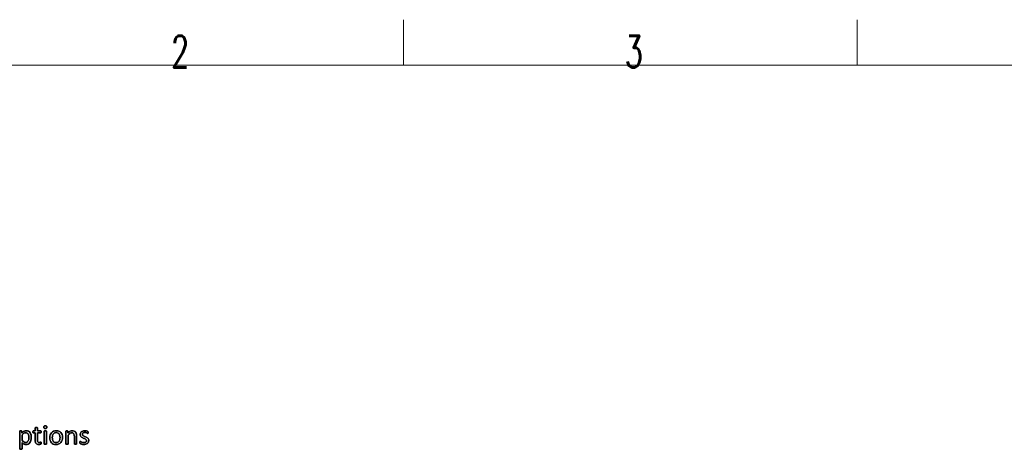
# Model space of a CAD drawing. Header units: inches. Extents: x 0 to 29700, y -16 to 21000.
# Tile 129 of 256: x 2734 to 8160, y 18631 to 21000. Entities that reach past the tile are written whole.
import ezdxf

# ---------------------------------------------------------------- set-up
doc = ezdxf.new("R2010")
doc.units = ezdxf.units.IN
doc.layers.add('210', color=7, linetype='Continuous', true_color=0xffffff)
doc.layers.add('254', color=7, linetype='Continuous', true_color=0xffffff)
doc.styles.add('latin_extended', font='simplex.shx')

msp = doc.modelspace()

# ---------------------------------------------------------------- linework, layer by layer
at = {"layer": '210', "color": 7, "linetype": 'Continuous', "lineweight": 18}
for p, q in [((4850, 20750), (4850, 21000)), ((7350, 20750), (7350, 21000)), ((250, 20750), (29450, 20750))]:
    msp.add_line(p, q, dxfattribs=at)
at = {"layer": '254', "color": 2, "linetype": 'Continuous', "lineweight": 25}
for points, knots in [([(2796.212, 18680.474), (2797.507, 18685.293), (2798.17, 18690.717), (2798.17, 18701.796), (2797.651, 18706.557), (2795.624, 18715.534), (2793.987, 18719.453), (2789.508, 18726.229), (2786.63, 18728.888), (2779.554, 18732.799), (2775.262, 18733.764), (2767.934, 18733.764), (2765.741, 18733.504), (2763.664, 18732.956), (2761.586, 18732.437), (2759.567, 18731.629), (2757.576, 18730.59), (2755.614, 18729.523), (2753.652, 18728.224), (2749.76, 18725.019), (2747.737, 18723.146), (2745.631, 18721.011), (2745.631, 18724.108), (2745.631, 18727.205), (2745.631, 18730.763), (2745.545, 18731.138), (2745.343, 18731.427), (2745.17, 18731.715), (2744.852, 18731.946), (2743.929, 18732.35), (2743.352, 18732.494), (2741.967, 18732.667), (2741.073, 18732.696), (2738.967, 18732.696), (2738.101, 18732.667), (2736.658, 18732.494), (2736.081, 18732.35), (2735.158, 18731.946), (2734.841, 18731.715), (2734.552, 18731.138), (2734.466, 18730.763), (2734.466, 18698.074), (2734.466, 18665.847), (2734.466, 18633.187), (2734.552, 18632.84), (2734.725, 18632.523), (2734.927, 18632.235), (2735.245, 18631.975), (2736.226, 18631.571), (2736.889, 18631.398), (2737.697, 18631.311), (2738.505, 18631.196), (2739.544, 18631.138), (2742.054, 18631.138), (2743.121, 18631.196), (2743.929, 18631.311), (2744.737, 18631.398), (2745.4, 18631.571), (2746.324, 18631.975), (2746.641, 18632.235), (2746.843, 18632.523), (2747.045, 18632.84), (2747.16, 18633.187), (2747.16, 18645.16), (2747.16, 18656.701), (2747.16, 18668.241), (2749.007, 18666.424), (2750.738, 18664.866), (2754.027, 18662.211), (2755.701, 18661.086), (2759.012, 18659.343), (2760.721, 18658.72), (2762.481, 18658.317), (2764.212, 18657.884), (2766.116, 18657.682), (2772.983, 18657.682), (2777.253, 18658.605), (2784.754, 18662.24), (2787.899, 18664.837), (2792.991, 18671.549), (2794.91, 18675.628), (2796.212, 18680.474)], [0, 0, 0, 0, 0.05392126, 0.05392126, 0.09859888, 0.09859888, 0.14361319, 0.14361319, 0.18818663, 0.18818663, 0.23248277, 0.23248277, 0.25284882, 0.25284882, 0.25284882, 0.2747557, 0.2747557, 0.2747557, 0.29857103, 0.29857103, 0.32200583, 0.32200583, 0.32200583, 0.35269578, 0.35269578, 0.35727068, 0.35727068, 0.35727068, 0.36128657, 0.36128657, 0.36530247, 0.36530247, 0.36931837, 0.36931837, 0.37322573, 0.37322573, 0.37713309, 0.37713309, 0.38104045, 0.38104045, 0.38494781, 0.38494781, 0.65773038, 0.65773038, 0.66139353, 0.66139353, 0.66139353, 0.66525873, 0.66525873, 0.66912392, 0.66912392, 0.66912392, 0.67847056, 0.67847056, 0.68803456, 0.68803456, 0.68803456, 0.69405965, 0.69405965, 0.70008475, 0.70008475, 0.70008475, 0.70359353, 0.70359353, 0.79716097, 0.79716097, 0.79716097, 0.81816699, 0.81816699, 0.83917301, 0.83917301, 0.86046816, 0.86046816, 0.86046816, 0.87776001, 0.87776001, 0.91843237, 0.91843237, 0.95910474, 0.95910474, 1, 1, 1, 1]), ([(2745.343, 18731.427), (2745.17, 18731.715), (2744.852, 18731.946), (2743.929, 18732.35), (2743.352, 18732.494), (2741.967, 18732.667), (2741.073, 18732.696), (2738.967, 18732.696), (2738.101, 18732.667), (2736.658, 18732.494), (2736.081, 18732.35), (2735.158, 18731.946), (2734.841, 18731.715), (2734.552, 18731.138), (2734.466, 18730.763), (2734.466, 18698.074), (2734.466, 18665.847), (2734.466, 18633.187), (2734.552, 18632.84), (2734.725, 18632.523)], [0, 0, 0, 0, 0.01320485, 0.01320485, 0.02640971, 0.02640971, 0.03961456, 0.03961456, 0.05246253, 0.05246253, 0.06531049, 0.06531049, 0.07815846, 0.07815846, 0.09100642, 0.09100642, 0.98795503, 0.98795503, 1, 1, 1, 1]), ([(2745.631, 18721.011), (2745.631, 18724.108), (2745.631, 18727.205), (2745.631, 18730.763), (2745.545, 18731.138), (2745.343, 18731.427)], [0, 0, 0, 0, 0.87027027, 0.87027027, 1, 1, 1, 1]), ([(2757.576, 18730.59), (2755.614, 18729.523), (2753.652, 18728.224), (2749.76, 18725.019), (2747.737, 18723.146), (2745.631, 18721.011)], [0, 0, 0, 0, 0.50402671, 0.50402671, 1, 1, 1, 1]), ([(2783.975, 18705.576), (2784.523, 18702.258), (2784.783, 18698.853), (2784.783, 18692.073), (2784.437, 18688.87), (2783.11, 18682.523), (2782.071, 18679.638), (2779.244, 18674.502), (2777.397, 18672.454), (2772.825, 18669.387), (2770.098, 18668.617), (2763.491, 18668.617), (2760.201, 18669.742), (2753.969, 18674.243), (2750.652, 18677.503), (2747.16, 18681.773), (2747.16, 18690.957), (2747.16, 18700.142), (2747.16, 18709.326), (2749.151, 18711.836), (2751.055, 18713.943), (2754.663, 18717.375), (2756.364, 18718.761), (2758.009, 18719.799), (2759.653, 18720.867), (2761.269, 18721.646), (2762.856, 18722.108), (2764.443, 18722.598), (2766.058, 18722.858), (2770.992, 18722.858), (2773.733, 18722.079), (2778.151, 18718.998), (2779.907, 18716.943), (2782.492, 18711.831), (2783.427, 18708.894), (2783.975, 18705.576)], [0, 0, 0, 0, 0.06831355, 0.06831355, 0.13051775, 0.13051775, 0.19272196, 0.19272196, 0.25492616, 0.25492616, 0.31749701, 0.31749701, 0.3851873, 0.3851873, 0.45287758, 0.45287758, 0.45287758, 0.6292528, 0.6292528, 0.6292528, 0.68369866, 0.68369866, 0.7390439, 0.7390439, 0.7390439, 0.77414194, 0.77414194, 0.77414194, 0.80621505, 0.80621505, 0.87036129, 0.87036129, 0.93547162, 0.93547162, 1, 1, 1, 1]), ([(2747.16, 18709.326), (2749.151, 18711.836), (2751.055, 18713.943), (2754.663, 18717.375), (2756.364, 18718.761), (2758.009, 18719.799)], [0, 0, 0, 0, 0.49590412, 0.49590412, 1, 1, 1, 1]), ([(2762.856, 18722.108), (2764.443, 18722.598), (2766.058, 18722.858), (2770.992, 18722.858), (2773.733, 18722.079), (2778.151, 18718.998), (2779.907, 18716.943), (2782.492, 18711.831), (2783.427, 18708.894), (2783.975, 18705.576)], [0, 0, 0, 0, 0.14200563, 0.14200563, 0.42601689, 0.42601689, 0.71429677, 0.71429677, 1, 1, 1, 1]), ([(2796.208, 18680.475), (2797.507, 18685.293), (2798.17, 18690.717), (2798.17, 18701.796), (2797.651, 18706.557), (2795.624, 18715.534), (2793.987, 18719.453), (2789.508, 18726.229), (2786.63, 18728.888), (2779.554, 18732.799), (2775.262, 18733.764), (2767.934, 18733.764), (2765.741, 18733.504), (2763.664, 18732.956)], [0, 0, 0, 0, 0.21325496, 0.21325496, 0.38995193, 0.38995193, 0.56798048, 0.56798048, 0.7442654, 0.7442654, 0.91945367, 0.91945367, 1, 1, 1, 1]), ([(2852.238, 18662.615), (2852.44, 18663.481), (2852.556, 18664.664), (2852.556, 18667.087), (2852.498, 18667.838), (2852.411, 18668.472), (2852.296, 18669.078), (2852.181, 18669.569), (2852.065, 18669.915), (2851.921, 18670.29), (2851.748, 18670.521), (2851.517, 18670.665), (2851.286, 18670.78), (2851.027, 18670.838), (2850.363, 18670.838), (2849.901, 18670.723), (2849.411, 18670.492), (2848.892, 18670.261), (2848.257, 18670.03), (2847.564, 18669.771), (2846.843, 18669.511), (2846.006, 18669.28), (2844.16, 18668.819), (2843.121, 18668.703), (2838.303, 18668.703), (2835.764, 18669.915), (2832.924, 18674.784), (2832.244, 18678.397), (2832.244, 18696.026), (2832.244, 18708.894), (2832.244, 18721.761), (2838.168, 18721.761), (2844.093, 18721.761), (2850.796, 18721.761), (2851.402, 18722.194), (2852.325, 18723.81), (2852.556, 18725.166), (2852.556, 18727.993), (2852.498, 18728.801), (2852.411, 18729.465), (2852.296, 18730.128), (2852.123, 18730.677), (2851.892, 18731.109), (2851.661, 18731.571), (2851.402, 18731.859), (2851.084, 18732.033), (2850.796, 18732.235), (2850.421, 18732.321), (2844.093, 18732.321), (2838.168, 18732.321), (2832.244, 18732.321), (2832.244, 18737.803), (2832.244, 18743.285), (2832.244, 18749.142), (2832.129, 18749.459), (2831.725, 18750.094), (2831.407, 18750.353), (2830.484, 18750.815), (2829.821, 18750.988), (2829.013, 18751.075), (2828.205, 18751.19), (2827.137, 18751.248), (2824.627, 18751.248), (2823.589, 18751.19), (2822.781, 18751.075), (2821.973, 18750.988), (2821.309, 18750.815), (2820.328, 18750.353), (2820.011, 18750.094), (2819.809, 18749.776), (2819.636, 18749.459), (2819.549, 18749.142), (2819.549, 18743.285), (2819.549, 18737.803), (2819.549, 18732.321), (2816.347, 18732.321), (2813.144, 18732.321), (2809.509, 18732.321), (2809.163, 18732.235), (2808.817, 18732.033), (2808.47, 18731.859), (2808.211, 18731.571), (2808.009, 18731.109), (2807.807, 18730.677), (2807.634, 18730.128), (2807.518, 18729.465), (2807.374, 18728.801), (2807.316, 18727.993), (2807.316, 18725.166), (2807.547, 18723.81), (2808.47, 18722.194), (2809.076, 18721.761), (2813.087, 18721.761), (2816.318, 18721.761), (2819.549, 18721.761), (2819.549, 18708.278), (2819.549, 18694.795), (2819.549, 18677.301), (2819.924, 18673.839), (2820.675, 18670.896), (2821.396, 18667.924), (2822.608, 18665.501), (2825.883, 18661.651), (2827.974, 18660.221), (2833.11, 18658.317), (2836.197, 18657.855), (2840.957, 18657.855), (2842.14, 18657.913), (2843.323, 18658.086), (2844.506, 18658.23), (2845.631, 18658.432), (2847.709, 18658.894), (2848.661, 18659.182), (2849.469, 18659.528), (2850.305, 18659.903), (2850.911, 18660.278), (2851.315, 18660.682), (2851.748, 18661.086), (2852.036, 18661.75), (2852.238, 18662.615)], [0, 0, 0, 0, 0.01693362, 0.01693362, 0.02735431, 0.02735431, 0.02735431, 0.03425512, 0.03425512, 0.03425512, 0.03865322, 0.03865322, 0.03865322, 0.0421312, 0.0421312, 0.04865241, 0.04865241, 0.04865241, 0.05783708, 0.05783708, 0.05783708, 0.06981207, 0.06981207, 0.08178706, 0.08178706, 0.11858825, 0.11858825, 0.15571681, 0.15571681, 0.25607643, 0.25607643, 0.25607643, 0.3153147, 0.3153147, 0.32310415, 0.32310415, 0.3308936, 0.3308936, 0.33503175, 0.33503175, 0.33503175, 0.34063675, 0.34063675, 0.34063675, 0.34467156, 0.34467156, 0.34467156, 0.34830663, 0.34830663, 0.40162093, 0.40162093, 0.40162093, 0.45429804, 0.45429804, 0.45790226, 0.45790226, 0.46150648, 0.46150648, 0.46511071, 0.46511071, 0.46511071, 0.4751388, 0.4751388, 0.48493897, 0.48493897, 0.48493897, 0.49140056, 0.49140056, 0.49786216, 0.49786216, 0.49786216, 0.50123171, 0.50123171, 0.55047899, 0.55047899, 0.55047899, 0.58100028, 0.58100028, 0.58512478, 0.58512478, 0.58512478, 0.58910961, 0.58910961, 0.58910961, 0.59458054, 0.59458054, 0.59458054, 0.60241715, 0.60241715, 0.61716839, 0.61716839, 0.63191964, 0.63191964, 0.69311, 0.69311, 0.69311, 0.82943998, 0.82943998, 0.86998891, 0.86998891, 0.86998891, 0.89789392, 0.89789392, 0.92555807, 0.92555807, 0.95322222, 0.95322222, 0.96236924, 0.96236924, 0.96236924, 0.97382229, 0.97382229, 0.98527535, 0.98527535, 0.98527535, 0.99266592, 0.99266592, 0.99266592, 1, 1, 1, 1]), ([(2807.518, 18729.465), (2807.374, 18728.801), (2807.316, 18727.993), (2807.316, 18725.166), (2807.547, 18723.81), (2808.47, 18722.194), (2809.076, 18721.761), (2813.087, 18721.761), (2816.318, 18721.761), (2819.549, 18721.761)], [0, 0, 0, 0, 0.07953561, 0.07953561, 0.2292497, 0.2292497, 0.37896378, 0.37896378, 1, 1, 1, 1]), ([(2819.549, 18732.321), (2816.347, 18732.321), (2813.144, 18732.321), (2809.509, 18732.321), (2809.163, 18732.235), (2808.817, 18732.033)], [0, 0, 0, 0, 0.88095238, 0.88095238, 1, 1, 1, 1]), ([(2819.809, 18749.776), (2819.636, 18749.459), (2819.549, 18749.142), (2819.549, 18743.285), (2819.549, 18737.803), (2819.549, 18732.321)], [0, 0, 0, 0, 0.06403941, 0.06403941, 1, 1, 1, 1]), ([(2819.549, 18721.761), (2819.549, 18708.278), (2819.549, 18694.795), (2819.549, 18677.301), (2819.924, 18673.839), (2820.675, 18670.896)], [0, 0, 0, 0, 0.77075316, 0.77075316, 1, 1, 1, 1]), ([(2822.781, 18751.075), (2821.973, 18750.988), (2821.309, 18750.815), (2820.328, 18750.353), (2820.011, 18750.094), (2819.809, 18749.776)], [0, 0, 0, 0, 0.5, 0.5, 1, 1, 1, 1]), ([(2829.013, 18751.075), (2828.205, 18751.19), (2827.137, 18751.248), (2824.627, 18751.248), (2823.589, 18751.19), (2822.781, 18751.075)], [0, 0, 0, 0, 0.50574713, 0.50574713, 1, 1, 1, 1]), ([(2832.244, 18732.321), (2832.244, 18737.803), (2832.244, 18743.285), (2832.244, 18749.142), (2832.129, 18749.459), (2831.725, 18750.094), (2831.407, 18750.353), (2830.484, 18750.815), (2829.821, 18750.988), (2829.013, 18751.075)], [0, 0, 0, 0, 0.82969432, 0.82969432, 0.88646288, 0.88646288, 0.94323144, 0.94323144, 1, 1, 1, 1]), ([(2851.084, 18732.033), (2850.796, 18732.235), (2850.421, 18732.321), (2844.093, 18732.321), (2838.168, 18732.321), (2832.244, 18732.321)], [0, 0, 0, 0, 0.06382979, 0.06382979, 1, 1, 1, 1]), ([(2832.244, 18721.761), (2838.168, 18721.761), (2844.093, 18721.761), (2850.796, 18721.761), (2851.402, 18722.194), (2852.325, 18723.81), (2852.556, 18725.166), (2852.556, 18727.993), (2852.498, 18728.801), (2852.411, 18729.465)], [0, 0, 0, 0, 0.75027595, 0.75027595, 0.84893236, 0.84893236, 0.94758878, 0.94758878, 1, 1, 1, 1]), ([(2847.564, 18669.771), (2846.843, 18669.511), (2846.006, 18669.28), (2844.16, 18668.819), (2843.121, 18668.703), (2838.303, 18668.703), (2835.764, 18669.915), (2832.924, 18674.784), (2832.244, 18678.397), (2832.244, 18696.026), (2832.244, 18708.894), (2832.244, 18721.761)], [0, 0, 0, 0, 0.06040673, 0.06040673, 0.12081345, 0.12081345, 0.30645364, 0.30645364, 0.49374521, 0.49374521, 1, 1, 1, 1]), ([(2881.775, 18747.62), (2882.908, 18748.709), (2883.485, 18750.729), (2883.485, 18756.614), (2882.937, 18758.605), (2880.716, 18760.712), (2878.667, 18761.231), (2872.665, 18761.231), (2870.588, 18760.711), (2869.463, 18759.615), (2868.338, 18758.547), (2867.789, 18756.528), (2867.789, 18750.613), (2868.338, 18748.622), (2870.53, 18746.545), (2872.579, 18745.997), (2878.58, 18745.997), (2880.657, 18746.545), (2881.775, 18747.62)], [0, 0, 0, 0, 0.12830302, 0.12830302, 0.25411472, 0.25411472, 0.3766179, 0.3766179, 0.50149979, 0.50149979, 0.50149979, 0.62643397, 0.62643397, 0.75015519, 0.75015519, 0.87387642, 0.87387642, 1, 1, 1, 1]), ([(2869.463, 18759.615), (2868.338, 18758.547), (2867.789, 18756.528), (2867.789, 18750.613), (2868.338, 18748.622), (2870.53, 18746.545), (2872.579, 18745.997), (2878.58, 18745.997), (2880.657, 18746.545), (2881.782, 18747.613)], [0, 0, 0, 0, 0.25062011, 0.25062011, 0.49880702, 0.49880702, 0.74699393, 0.74699393, 1, 1, 1, 1]), ([(2881.703, 18660.043), (2881.898, 18660.307), (2882.013, 18660.653), (2882.013, 18684.158), (2882.013, 18707.23), (2882.013, 18730.677), (2881.898, 18730.994), (2881.494, 18731.629), (2881.177, 18731.888), (2880.253, 18732.292), (2879.59, 18732.437), (2878.782, 18732.552), (2877.974, 18732.638), (2876.907, 18732.696), (2874.396, 18732.696), (2873.358, 18732.638), (2872.55, 18732.552), (2871.742, 18732.437), (2871.079, 18732.292), (2870.098, 18731.888), (2869.78, 18731.629), (2869.578, 18731.311), (2869.405, 18730.994), (2869.319, 18730.677), (2869.319, 18707.23), (2869.319, 18684.158), (2869.319, 18660.653), (2869.405, 18660.307), (2869.578, 18660.048), (2869.78, 18659.759), (2870.098, 18659.499), (2871.079, 18659.095), (2871.742, 18658.951), (2872.55, 18658.836), (2873.358, 18658.749), (2874.396, 18658.692), (2876.907, 18658.692), (2877.974, 18658.749), (2878.782, 18658.836), (2879.59, 18658.951), (2880.253, 18659.095), (2881.177, 18659.499), (2881.494, 18659.759), (2881.703, 18660.043)], [0, 0, 0, 0, 0.00794487, 0.00794487, 0.43149481, 0.43149481, 0.43838036, 0.43838036, 0.44526592, 0.44526592, 0.45215148, 0.45215148, 0.45215148, 0.47122564, 0.47122564, 0.4898663, 0.4898663, 0.4898663, 0.50209932, 0.50209932, 0.51433234, 0.51433234, 0.51433234, 0.52077137, 0.52077137, 0.91685416, 0.91685416, 0.92428381, 0.92428381, 0.92428381, 0.9318608, 0.9318608, 0.93943778, 0.93943778, 0.93943778, 0.95772108, 0.95772108, 0.97642957, 0.97642957, 0.97642957, 0.98821478, 0.98821478, 1, 1, 1, 1]), ([(2869.578, 18731.311), (2869.405, 18730.994), (2869.319, 18730.677), (2869.319, 18707.23), (2869.319, 18684.158), (2869.319, 18660.653), (2869.405, 18660.307), (2869.578, 18660.048)], [0, 0, 0, 0, 0.01570681, 0.01570681, 0.98187676, 0.98187676, 1, 1, 1, 1]), ([(2881.782, 18747.613), (2882.908, 18748.709), (2883.485, 18750.729), (2883.485, 18756.614), (2882.937, 18758.605), (2880.716, 18760.712), (2878.667, 18761.231), (2872.665, 18761.231), (2870.588, 18760.711), (2869.463, 18759.615)], [0, 0, 0, 0, 0.25583863, 0.25583863, 0.50670952, 0.50670952, 0.75098317, 0.75098317, 1, 1, 1, 1]), ([(2872.55, 18732.552), (2871.742, 18732.437), (2871.079, 18732.292), (2870.098, 18731.888), (2869.78, 18731.629), (2869.578, 18731.311)], [0, 0, 0, 0, 0.5, 0.5, 1, 1, 1, 1]), ([(2878.782, 18732.552), (2877.974, 18732.638), (2876.907, 18732.696), (2874.396, 18732.696), (2873.358, 18732.638), (2872.55, 18732.552)], [0, 0, 0, 0, 0.50574713, 0.50574713, 1, 1, 1, 1]), ([(2881.696, 18660.048), (2881.898, 18660.307), (2882.013, 18660.653), (2882.013, 18684.158), (2882.013, 18707.23), (2882.013, 18730.677), (2881.898, 18730.994), (2881.494, 18731.629), (2881.177, 18731.888), (2880.253, 18732.292), (2879.59, 18732.437), (2878.782, 18732.552)], [0, 0, 0, 0, 0.01757126, 0.01757126, 0.95431472, 0.95431472, 0.96954315, 0.96954315, 0.98477157, 0.98477157, 1, 1, 1, 1]), ([(2967.628, 18680.884), (2969.117, 18685.639), (2969.867, 18690.832), (2969.867, 18702.258), (2969.145, 18707.451), (2966.373, 18716.692), (2964.212, 18720.607), (2958.602, 18727.084), (2955.066, 18729.551), (2946.573, 18732.902), (2941.621, 18733.764), (2930.051, 18733.764), (2924.887, 18732.84), (2916.058, 18729.032), (2912.394, 18726.378), (2906.477, 18719.484), (2904.287, 18715.414), (2901.352, 18705.919), (2900.623, 18700.729), (2900.623, 18689.217), (2901.315, 18683.995), (2904.085, 18674.762), (2906.191, 18670.838), (2911.833, 18664.39), (2915.366, 18661.923), (2923.805, 18658.512), (2928.782, 18657.682), (2940.323, 18657.682), (2945.458, 18658.663), (2954.355, 18662.476), (2958.038, 18665.183), (2963.923, 18672.05), (2966.145, 18676.147), (2967.628, 18680.884)], [0, 0, 0, 0, 0.05810535, 0.05810535, 0.11799855, 0.11799855, 0.17799576, 0.17799576, 0.23825885, 0.23825885, 0.29866294, 0.29866294, 0.36121337, 0.36121337, 0.4237638, 0.4237638, 0.4857565, 0.4857565, 0.54740634, 0.54740634, 0.61125796, 0.61125796, 0.67510958, 0.67510958, 0.73867949, 0.73867949, 0.80247459, 0.80247459, 0.8682127, 0.8682127, 0.93410635, 0.93410635, 1, 1, 1, 1]), ([(2967.645, 18680.879), (2969.117, 18685.639), (2969.867, 18690.832), (2969.867, 18702.258), (2969.145, 18707.451), (2966.373, 18716.692), (2964.212, 18720.607), (2958.602, 18727.084), (2955.066, 18729.551), (2946.573, 18732.902), (2941.621, 18733.764), (2930.051, 18733.764), (2924.887, 18732.84), (2916.058, 18729.032), (2912.394, 18726.378), (2906.477, 18719.484), (2904.287, 18715.414), (2902.815, 18710.653)], [0, 0, 0, 0, 0.11961826, 0.11961826, 0.24291707, 0.24291707, 0.36643001, 0.36643001, 0.4904903, 0.4904903, 0.61484086, 0.61484086, 0.74360996, 0.74360996, 0.87237907, 0.87237907, 1, 1, 1, 1]), ([(2955.438, 18706.239), (2956.133, 18702.892), (2956.48, 18699.372), (2956.48, 18691.611), (2956.076, 18687.947), (2955.239, 18684.629), (2954.431, 18681.282), (2953.133, 18678.397), (2949.647, 18673.575), (2947.42, 18671.704), (2941.996, 18669.049), (2938.793, 18668.386), (2931.032, 18668.386), (2927.657, 18669.107), (2924.945, 18670.578), (2922.204, 18672.021), (2920.04, 18674.012), (2916.808, 18678.974), (2915.654, 18681.888), (2914.275, 18688.554), (2913.923, 18692.131), (2913.923, 18699.863), (2914.356, 18703.527), (2916.038, 18710.197), (2917.357, 18713.077), (2920.833, 18717.943), (2923.04, 18719.828), (2928.441, 18722.471), (2931.667, 18723.146), (2939.457, 18723.146), (2942.833, 18722.425), (2948.245, 18719.489), (2950.421, 18717.52), (2953.594, 18712.5), (2954.748, 18709.557), (2955.438, 18706.239)], [0, 0, 0, 0, 0.06767073, 0.06767073, 0.14002636, 0.14002636, 0.14002636, 0.20112178, 0.20112178, 0.26305028, 0.26305028, 0.32497878, 0.32497878, 0.3931969, 0.3931969, 0.3931969, 0.45104227, 0.45104227, 0.50888765, 0.50888765, 0.56625491, 0.56625491, 0.62536058, 0.62536058, 0.68507243, 0.68507243, 0.74525592, 0.74525592, 0.8049234, 0.8049234, 0.87014134, 0.87014134, 0.93507067, 0.93507067, 1, 1, 1, 1]), ([(2924.945, 18670.578), (2922.204, 18672.021), (2920.04, 18674.012), (2916.808, 18678.974), (2915.654, 18681.888), (2914.275, 18688.554), (2913.923, 18692.131), (2913.923, 18699.863), (2914.356, 18703.527), (2916.038, 18710.197), (2917.357, 18713.077), (2920.833, 18717.943), (2923.04, 18719.828), (2928.441, 18722.471), (2931.667, 18723.146), (2939.457, 18723.146), (2942.833, 18722.425), (2948.245, 18719.489), (2950.421, 18717.52), (2953.594, 18712.5), (2954.748, 18709.557), (2955.441, 18706.239)], [0, 0, 0, 0, 0.09532808, 0.09532808, 0.19065616, 0.19065616, 0.28519632, 0.28519632, 0.38260134, 0.38260134, 0.48100534, 0.48100534, 0.58018659, 0.58018659, 0.67851746, 0.67851746, 0.78599539, 0.78599539, 0.89299769, 0.89299769, 1, 1, 1, 1]), ([(3047.889, 18660.043), (3048.084, 18660.307), (3048.199, 18660.653), (3048.199, 18675.166), (3048.199, 18689.246), (3048.199, 18708.23), (3047.766, 18712.442), (3046.091, 18719.489), (3044.679, 18722.54), (3040.78, 18727.759), (3038.216, 18729.869), (3031.927, 18732.985), (3028.032, 18733.764), (3019.463, 18733.764), (3015.568, 18732.754), (3007.801, 18728.726), (3003.912, 18725.512), (3000.017, 18721.156), (3000.017, 18724.204), (3000.017, 18727.253), (3000.017, 18730.734), (2999.93, 18731.08), (2999.757, 18731.34), (2999.584, 18731.629), (2999.295, 18731.888), (2998.863, 18732.119), (2998.459, 18732.35), (2997.882, 18732.494), (2996.41, 18732.664), (2995.458, 18732.696), (2993.15, 18732.696), (2992.198, 18732.667), (2990.755, 18732.494), (2990.178, 18732.35), (2989.255, 18731.888), (2988.938, 18731.629), (2988.793, 18731.34), (2988.649, 18731.08), (2988.563, 18730.734), (2988.563, 18707.23), (2988.563, 18684.158), (2988.563, 18660.653), (2988.649, 18660.307), (2988.822, 18660.048), (2989.024, 18659.759), (2989.342, 18659.499), (2990.323, 18659.095), (2990.986, 18658.951), (2991.794, 18658.836), (2992.602, 18658.749), (2993.641, 18658.692), (2996.151, 18658.692), (2997.218, 18658.749), (2998.026, 18658.836), (2998.834, 18658.951), (2999.497, 18659.095), (3000.421, 18659.499), (3000.738, 18659.759), (3000.94, 18660.048), (3001.142, 18660.307), (3001.257, 18660.653), (3001.257, 18677.214), (3001.257, 18693.342), (3001.257, 18709.471), (3004.748, 18713.827), (3008.066, 18717.145), (3014.452, 18721.632), (3017.616, 18722.771), (3023.271, 18722.771), (3025.435, 18722.31), (3029.163, 18720.474), (3030.686, 18719.136), (3033.039, 18715.636), (3033.946, 18713.568), (3035.207, 18708.754), (3035.504, 18705.576), (3035.504, 18688.111), (3035.504, 18674.598), (3035.504, 18660.653), (3035.591, 18660.307), (3035.793, 18660.048), (3035.995, 18659.759), (3036.341, 18659.499), (3037.264, 18659.095), (3037.899, 18658.951), (3038.736, 18658.836), (3039.544, 18658.749), (3040.582, 18658.692), (3043.121, 18658.692), (3044.131, 18658.749), (3044.968, 18658.836), (3045.776, 18658.951), (3046.41, 18659.095), (3047.334, 18659.499), (3047.68, 18659.759), (3047.889, 18660.043)], [0, 0, 0, 0, 0.00330805, 0.00330805, 0.11092982, 0.11092982, 0.14842101, 0.14842101, 0.18598247, 0.18598247, 0.2230812, 0.2230812, 0.26017994, 0.26017994, 0.29194573, 0.29194573, 0.32352622, 0.32352622, 0.32352622, 0.34911259, 0.34911259, 0.35274472, 0.35274472, 0.35274472, 0.35610921, 0.35610921, 0.35610921, 0.36116162, 0.36116162, 0.3660223, 0.3660223, 0.37113225, 0.37113225, 0.37624221, 0.37624221, 0.38135216, 0.38135216, 0.38135216, 0.38433227, 0.38433227, 0.54320561, 0.54320561, 0.54618573, 0.54618573, 0.54618573, 0.54951898, 0.54951898, 0.55285223, 0.55285223, 0.55285223, 0.56090491, 0.56090491, 0.56914486, 0.56914486, 0.56914486, 0.57433543, 0.57433543, 0.57952599, 0.57952599, 0.57952599, 0.5824175, 0.5824175, 0.69017466, 0.69017466, 0.69017466, 0.72615975, 0.72615975, 0.76192814, 0.76192814, 0.78989252, 0.78989252, 0.81751113, 0.81751113, 0.84481868, 0.84481868, 0.87174326, 0.87174326, 0.96378471, 0.96378471, 0.96673266, 0.96673266, 0.96673266, 0.97009024, 0.97009024, 0.97344782, 0.97344782, 0.97344782, 0.98173766, 0.98173766, 0.98965905, 0.98965905, 0.98965905, 0.99482953, 0.99482953, 1, 1, 1, 1]), ([(2988.793, 18731.34), (2988.649, 18731.08), (2988.563, 18730.734), (2988.563, 18707.23), (2988.563, 18684.158), (2988.563, 18660.653), (2988.649, 18660.307), (2988.822, 18660.048)], [0, 0, 0, 0, 0.01807955, 0.01807955, 0.98192045, 0.98192045, 1, 1, 1, 1]), ([(2998.863, 18732.119), (2998.459, 18732.35), (2997.882, 18732.494), (2996.41, 18732.664), (2995.458, 18732.696), (2993.15, 18732.696), (2992.198, 18732.667), (2990.755, 18732.494), (2990.178, 18732.35), (2989.255, 18731.888), (2988.938, 18731.629), (2988.793, 18731.34)], [0, 0, 0, 0, 0.20015118, 0.20015118, 0.39270738, 0.39270738, 0.59513825, 0.59513825, 0.79756913, 0.79756913, 1, 1, 1, 1]), ([(3000.017, 18721.156), (3000.017, 18724.204), (3000.017, 18727.253), (3000.017, 18730.734), (2999.93, 18731.08), (2999.757, 18731.34)], [0, 0, 0, 0, 0.87569061, 0.87569061, 1, 1, 1, 1]), ([(3047.882, 18660.048), (3048.084, 18660.307), (3048.199, 18660.653), (3048.199, 18675.166), (3048.199, 18689.246), (3048.199, 18708.23), (3047.766, 18712.442), (3046.091, 18719.489), (3044.679, 18722.54), (3040.78, 18727.759), (3038.216, 18729.869), (3031.927, 18732.985), (3028.032, 18733.764), (3019.463, 18733.764), (3015.568, 18732.754), (3007.801, 18728.726), (3003.912, 18725.512), (3000.017, 18721.156)], [0, 0, 0, 0, 0.01022497, 0.01022497, 0.34287738, 0.34287738, 0.45876039, 0.45876039, 0.57486059, 0.57486059, 0.68953053, 0.68953053, 0.80420047, 0.80420047, 0.90238661, 0.90238661, 1, 1, 1, 1]), ([(3001.257, 18709.471), (3004.748, 18713.827), (3008.066, 18717.145), (3014.452, 18721.632), (3017.616, 18722.771), (3023.271, 18722.771), (3025.435, 18722.31), (3029.163, 18720.474), (3030.686, 18719.136), (3033.039, 18715.636), (3033.946, 18713.568), (3035.207, 18708.754), (3035.504, 18705.576), (3035.504, 18688.111), (3035.504, 18674.598), (3035.504, 18660.653), (3035.591, 18660.307), (3035.793, 18660.048)], [0, 0, 0, 0, 0.1301177, 0.1301177, 0.25945184, 0.25945184, 0.36056762, 0.36056762, 0.46043315, 0.46043315, 0.55917391, 0.55917391, 0.65652991, 0.65652991, 0.98934058, 0.98934058, 1, 1, 1, 1]), ([(3112.844, 18670.469), (3114.154, 18673.233), (3114.818, 18676.378), (3114.818, 18682.898), (3114.298, 18685.466), (3112.32, 18689.771), (3110.98, 18691.611), (3109.336, 18693.141), (3107.691, 18694.698), (3105.816, 18695.997), (3103.681, 18697.064), (3101.575, 18698.161), (3099.411, 18699.142), (3095.05, 18700.863), (3092.89, 18701.709), (3090.813, 18702.546), (3088.707, 18703.354), (3086.832, 18704.277), (3085.187, 18705.316), (3083.542, 18706.326), (3082.215, 18707.538), (3081.177, 18708.894), (3080.167, 18710.25), (3079.647, 18711.923), (3079.647, 18715.356), (3079.907, 18716.683), (3081.003, 18719.165), (3081.782, 18720.232), (3082.85, 18721.127), (3083.889, 18722.021), (3085.245, 18722.714), (3088.534, 18723.694), (3090.409, 18723.925), (3094.997, 18723.925), (3097.132, 18723.637), (3099.007, 18723.089), (3100.853, 18722.512), (3102.498, 18721.906), (3105.268, 18720.636), (3106.393, 18720.03), (3107.259, 18719.453), (3108.153, 18718.905), (3108.817, 18718.617), (3109.567, 18718.617), (3109.855, 18718.703), (3110.115, 18718.876), (3110.375, 18719.078), (3110.576, 18719.367), (3110.778, 18719.771), (3110.952, 18720.175), (3111.067, 18720.723), (3111.24, 18721.992), (3111.269, 18722.742), (3111.269, 18724.445), (3111.24, 18725.137), (3111.063, 18726.262), (3111.009, 18726.724), (3110.923, 18727.128), (3110.836, 18727.503), (3110.721, 18727.849), (3110.548, 18728.166), (3110.346, 18728.455), (3109.999, 18728.83), (3109.451, 18729.234), (3108.932, 18729.638), (3108.124, 18730.128), (3107.085, 18730.648), (3106.018, 18731.196), (3104.748, 18731.686), (3101.779, 18732.618), (3100.103, 18733.014), (3098.257, 18733.302), (3096.41, 18733.619), (3094.564, 18733.764), (3088.534, 18733.764), (3084.841, 18733.216), (3078.526, 18730.956), (3075.897, 18729.465), (3071.684, 18725.714), (3070.126, 18723.521), (3069.059, 18721.04), (3068.02, 18718.559), (3067.501, 18715.962), (3067.501, 18710.163), (3067.991, 18707.509), (3069.001, 18705.316), (3069.982, 18703.094), (3071.309, 18701.219), (3072.954, 18699.603), (3074.598, 18698.016), (3076.445, 18696.689), (3078.522, 18695.564), (3080.6, 18694.468), (3082.735, 18693.487), (3087.095, 18691.765), (3089.226, 18690.919), (3091.275, 18690.111), (3093.323, 18689.332), (3095.17, 18688.409), (3096.814, 18687.399), (3098.43, 18686.36), (3099.757, 18685.177), (3101.777, 18682.523), (3102.267, 18680.879), (3102.267, 18677.012), (3101.921, 18675.397), (3100.536, 18672.627), (3099.555, 18671.473), (3098.257, 18670.578), (3096.987, 18669.684), (3095.458, 18668.992), (3091.996, 18668.068), (3090.034, 18667.838), (3085.014, 18667.838), (3082.475, 18668.184), (3078.058, 18669.56), (3076.156, 18670.319), (3074.541, 18671.156), (3072.925, 18671.963), (3071.569, 18672.742), (3070.444, 18673.435), (3069.347, 18674.127), (3068.511, 18674.473), (3067.587, 18674.473), (3067.27, 18674.358), (3066.982, 18674.185), (3066.722, 18674.012), (3066.491, 18673.723), (3066.347, 18673.319), (3066.174, 18672.887), (3066.058, 18672.367), (3065.943, 18671.704), (3065.856, 18671.011), (3065.799, 18670.203), (3065.799, 18667.636), (3065.914, 18666.395), (3066.433, 18664.548), (3066.837, 18663.827), (3067.991, 18662.789), (3068.886, 18662.211), (3070.098, 18661.577), (3071.338, 18660.942), (3072.838, 18660.307), (3074.598, 18659.73), (3076.387, 18659.124), (3078.378, 18658.663), (3080.6, 18658.259), (3082.85, 18657.884), (3085.187, 18657.682), (3091.65, 18657.682), (3095.314, 18658.172), (3101.981, 18660.126), (3104.864, 18661.548), (3109.671, 18665.37), (3111.529, 18667.693), (3112.844, 18670.469)], [0, 0, 0, 0, 0.02659711, 0.02659711, 0.04886949, 0.04886949, 0.07150497, 0.07150497, 0.07150497, 0.09167632, 0.09167632, 0.09167632, 0.1124207, 0.1124207, 0.13292914, 0.13292914, 0.13292914, 0.1513232, 0.1513232, 0.1513232, 0.16715091, 0.16715091, 0.16715091, 0.1827935, 0.1827935, 0.19412871, 0.19412871, 0.20546392, 0.20546392, 0.20546392, 0.21878494, 0.21878494, 0.23210596, 0.23210596, 0.24702549, 0.24702549, 0.24702549, 0.26174108, 0.26174108, 0.27645666, 0.27645666, 0.27645666, 0.28278606, 0.28278606, 0.28674194, 0.28674194, 0.28674194, 0.28997691, 0.28997691, 0.28997691, 0.29468656, 0.29468656, 0.29939621, 0.29939621, 0.30394888, 0.30394888, 0.30873547, 0.30873547, 0.30873547, 0.31189906, 0.31189906, 0.31189906, 0.3162873, 0.3162873, 0.3162873, 0.32416937, 0.32416937, 0.32416937, 0.33587274, 0.33587274, 0.34778521, 0.34778521, 0.34778521, 0.36355157, 0.36355157, 0.39927223, 0.39927223, 0.43528355, 0.43528355, 0.47129488, 0.47129488, 0.47129488, 0.49541326, 0.49541326, 0.52232429, 0.52232429, 0.52232429, 0.54343028, 0.54343028, 0.54343028, 0.56426815, 0.56426815, 0.56426815, 0.58556446, 0.58556446, 0.60661855, 0.60661855, 0.60661855, 0.62528459, 0.62528459, 0.62528459, 0.6414191, 0.6414191, 0.65755362, 0.65755362, 0.67321359, 0.67321359, 0.68887355, 0.68887355, 0.68887355, 0.70402808, 0.70402808, 0.7191826, 0.7191826, 0.73918657, 0.73918657, 0.75895389, 0.75895389, 0.75895389, 0.77308165, 0.77308165, 0.77308165, 0.78126979, 0.78126979, 0.7868722, 0.7868722, 0.7868722, 0.79017149, 0.79017149, 0.79017149, 0.7952132, 0.7952132, 0.7952132, 0.80272898, 0.80272898, 0.81488685, 0.81488685, 0.82704472, 0.82704472, 0.8392026, 0.8392026, 0.8392026, 0.85405585, 0.85405585, 0.85405585, 0.87291885, 0.87291885, 0.87291885, 0.89448754, 0.89448754, 0.92975867, 0.92975867, 0.9647499, 0.9647499, 1, 1, 1, 1]), ([(3069.059, 18721.04), (3068.02, 18718.559), (3067.501, 18715.962), (3067.501, 18710.163), (3067.991, 18707.509), (3069.001, 18705.316)], [0, 0, 0, 0, 0.47263682, 0.47263682, 1, 1, 1, 1]), ([(3098.257, 18733.302), (3096.41, 18733.619), (3094.564, 18733.764), (3088.534, 18733.764), (3084.841, 18733.216), (3078.526, 18730.956), (3075.897, 18729.465), (3071.684, 18725.714), (3070.126, 18723.521), (3069.059, 18721.04)], [0, 0, 0, 0, 0.12765283, 0.12765283, 0.41686627, 0.41686627, 0.70843314, 0.70843314, 1, 1, 1, 1]), ([(3081.177, 18708.894), (3080.167, 18710.25), (3079.647, 18711.923), (3079.647, 18715.356), (3079.907, 18716.683), (3081.003, 18719.165), (3081.782, 18720.232), (3082.85, 18721.127)], [0, 0, 0, 0, 0.40828402, 0.40828402, 0.70414201, 0.70414201, 1, 1, 1, 1]), ([(3082.85, 18721.127), (3083.889, 18722.021), (3085.245, 18722.714), (3088.534, 18723.694), (3090.409, 18723.925), (3094.997, 18723.925), (3097.132, 18723.637), (3099.007, 18723.089)], [0, 0, 0, 0, 0.32051282, 0.32051282, 0.64102564, 0.64102564, 1, 1, 1, 1]), ([(3107.085, 18730.648), (3106.018, 18731.196), (3104.748, 18731.686), (3101.779, 18732.618), (3100.103, 18733.014), (3098.257, 18733.302)], [0, 0, 0, 0, 0.49557297, 0.49557297, 1, 1, 1, 1]), ([(3099.007, 18723.089), (3100.853, 18722.512), (3102.498, 18721.906), (3105.268, 18720.636), (3106.393, 18720.03), (3107.259, 18719.453)], [0, 0, 0, 0, 0.5, 0.5, 1, 1, 1, 1]), ([(3110.778, 18719.771), (3110.952, 18720.175), (3111.067, 18720.723), (3111.24, 18721.992), (3111.269, 18722.742), (3111.269, 18724.445), (3111.24, 18725.137), (3111.063, 18726.262), (3111.009, 18726.724), (3110.923, 18727.128)], [0, 0, 0, 0, 0.25106683, 0.25106683, 0.50213367, 0.50213367, 0.74483161, 0.74483161, 1, 1, 1, 1]), ([(2746.843, 18632.523), (2747.045, 18632.84), (2747.16, 18633.187), (2747.16, 18645.16), (2747.16, 18656.701), (2747.16, 18668.241)], [0, 0, 0, 0, 0.03614458, 0.03614458, 1, 1, 1, 1]), ([(2783.975, 18705.576), (2784.523, 18702.258), (2784.783, 18698.853), (2784.783, 18692.073), (2784.437, 18688.87), (2783.11, 18682.523), (2782.071, 18679.638), (2779.244, 18674.502), (2777.397, 18672.454), (2772.825, 18669.387), (2770.098, 18668.617), (2763.491, 18668.617), (2760.201, 18669.742), (2753.969, 18674.243), (2750.652, 18677.503), (2747.16, 18681.773)], [0, 0, 0, 0, 0.1508433, 0.1508433, 0.28819654, 0.28819654, 0.42554978, 0.42554978, 0.56290303, 0.56290303, 0.70106586, 0.70106586, 0.85053293, 0.85053293, 1, 1, 1, 1]), ([(2747.16, 18668.241), (2749.007, 18666.424), (2750.738, 18664.866), (2754.027, 18662.211), (2755.701, 18661.086), (2759.012, 18659.343), (2760.721, 18658.72), (2762.481, 18658.317)], [0, 0, 0, 0, 0.33181098, 0.33181098, 0.66362196, 0.66362196, 1, 1, 1, 1]), ([(2762.481, 18658.317), (2764.212, 18657.884), (2766.116, 18657.682), (2772.983, 18657.682), (2777.253, 18658.605), (2784.754, 18662.24), (2787.899, 18664.837), (2792.991, 18671.549), (2794.91, 18675.628), (2796.208, 18680.475)], [0, 0, 0, 0, 0.12392759, 0.12392759, 0.41541924, 0.41541924, 0.7069109, 0.7069109, 1, 1, 1, 1]), ([(2820.675, 18670.896), (2821.396, 18667.924), (2822.608, 18665.501), (2825.883, 18661.651), (2827.974, 18660.221), (2833.11, 18658.317), (2836.197, 18657.855), (2840.957, 18657.855), (2842.14, 18657.913), (2843.323, 18658.086)], [0, 0, 0, 0, 0.30206654, 0.30206654, 0.60152588, 0.60152588, 0.90098522, 0.90098522, 1, 1, 1, 1]), ([(2851.517, 18670.665), (2851.286, 18670.78), (2851.027, 18670.838), (2850.363, 18670.838), (2849.901, 18670.723), (2849.411, 18670.492)], [0, 0, 0, 0, 0.34782609, 0.34782609, 1, 1, 1, 1]), ([(2852.238, 18662.615), (2852.44, 18663.481), (2852.556, 18664.664), (2852.556, 18667.087), (2852.498, 18667.838), (2852.411, 18668.472)], [0, 0, 0, 0, 0.61904762, 0.61904762, 1, 1, 1, 1]), ([(2902.815, 18710.653), (2901.352, 18705.919), (2900.623, 18700.729), (2900.623, 18689.217), (2901.315, 18683.995), (2904.085, 18674.762), (2906.191, 18670.838), (2911.833, 18664.39), (2915.366, 18661.923), (2923.805, 18658.512), (2928.782, 18657.682), (2940.323, 18657.682), (2945.458, 18658.663), (2954.355, 18662.476), (2958.038, 18665.183), (2963.923, 18672.05), (2966.145, 18676.147), (2967.645, 18680.879)], [0, 0, 0, 0, 0.11988453, 0.11988453, 0.24405064, 0.24405064, 0.36821676, 0.36821676, 0.49183506, 0.49183506, 0.61589129, 0.61589129, 0.74372588, 0.74372588, 0.87186294, 0.87186294, 1, 1, 1, 1]), ([(2955.239, 18684.629), (2954.431, 18681.282), (2953.133, 18678.397), (2949.647, 18673.575), (2947.42, 18671.704), (2941.996, 18669.049), (2938.793, 18668.386), (2931.032, 18668.386), (2927.657, 18669.107), (2924.945, 18670.578)], [0, 0, 0, 0, 0.24132122, 0.24132122, 0.48593301, 0.48593301, 0.73054481, 0.73054481, 1, 1, 1, 1]), ([(2955.441, 18706.239), (2956.133, 18702.892), (2956.48, 18699.372), (2956.48, 18691.611), (2956.076, 18687.947), (2955.239, 18684.629)], [0, 0, 0, 0, 0.48327138, 0.48327138, 1, 1, 1, 1]), ([(3000.94, 18660.048), (3001.142, 18660.307), (3001.257, 18660.653), (3001.257, 18677.214), (3001.257, 18693.342), (3001.257, 18709.471)], [0, 0, 0, 0, 0.0261324, 0.0261324, 1, 1, 1, 1]), ([(3065.943, 18671.704), (3065.856, 18671.011), (3065.799, 18670.203), (3065.799, 18667.636), (3065.914, 18666.395), (3066.433, 18664.548), (3066.837, 18663.827), (3067.991, 18662.789), (3068.886, 18662.211), (3070.098, 18661.577)], [0, 0, 0, 0, 0.17085427, 0.17085427, 0.44723618, 0.44723618, 0.72361809, 0.72361809, 1, 1, 1, 1]), ([(3070.444, 18673.435), (3069.347, 18674.127), (3068.511, 18674.473), (3067.587, 18674.473), (3067.27, 18674.358), (3066.982, 18674.185)], [0, 0, 0, 0, 0.59375, 0.59375, 1, 1, 1, 1]), ([(3098.257, 18670.578), (3096.987, 18669.684), (3095.458, 18668.992), (3091.996, 18668.068), (3090.034, 18667.838), (3085.014, 18667.838), (3082.475, 18668.184), (3078.058, 18669.56), (3076.156, 18670.319), (3074.541, 18671.156)], [0, 0, 0, 0, 0.21624501, 0.21624501, 0.43249002, 0.43249002, 0.71793343, 0.71793343, 1, 1, 1, 1]), ([(3078.522, 18695.564), (3080.6, 18694.468), (3082.735, 18693.487), (3087.095, 18691.765), (3089.226, 18690.919), (3091.275, 18690.111)], [0, 0, 0, 0, 0.50285973, 0.50285973, 1, 1, 1, 1]), ([(3080.6, 18658.259), (3082.85, 18657.884), (3085.187, 18657.682), (3091.65, 18657.682), (3095.314, 18658.172), (3101.981, 18660.126), (3104.864, 18661.548), (3109.671, 18665.37), (3111.529, 18667.693), (3112.856, 18670.463)], [0, 0, 0, 0, 0.16972369, 0.16972369, 0.44727185, 0.44727185, 0.7226174, 0.7226174, 1, 1, 1, 1]), ([(3103.681, 18697.064), (3101.575, 18698.161), (3099.411, 18699.142), (3095.05, 18700.863), (3092.89, 18701.709), (3090.813, 18702.546)], [0, 0, 0, 0, 0.50285973, 0.50285973, 1, 1, 1, 1]), ([(3096.814, 18687.399), (3098.43, 18686.36), (3099.757, 18685.177), (3101.777, 18682.523), (3102.267, 18680.879), (3102.267, 18677.012), (3101.921, 18675.397), (3100.536, 18672.627), (3099.555, 18671.473), (3098.257, 18670.578)], [0, 0, 0, 0, 0.25373134, 0.25373134, 0.50746269, 0.50746269, 0.75373134, 0.75373134, 1, 1, 1, 1]), ([(3107.259, 18719.453), (3108.153, 18718.905), (3108.817, 18718.617), (3109.567, 18718.617), (3109.855, 18718.703), (3110.115, 18718.876)], [0, 0, 0, 0, 0.61538462, 0.61538462, 1, 1, 1, 1]), ([(3112.856, 18670.463), (3114.154, 18673.233), (3114.818, 18676.378), (3114.818, 18682.898), (3114.298, 18685.466), (3112.32, 18689.771), (3110.98, 18691.611), (3109.336, 18693.141)], [0, 0, 0, 0, 0.37196175, 0.37196175, 0.68344191, 0.68344191, 1, 1, 1, 1]), ([(2734.725, 18632.523), (2734.927, 18632.235), (2735.245, 18631.975), (2736.226, 18631.571), (2736.889, 18631.398), (2737.697, 18631.311)], [0, 0, 0, 0, 0.5, 0.5, 1, 1, 1, 1]), ([(2737.697, 18631.311), (2738.505, 18631.196), (2739.544, 18631.138), (2742.054, 18631.138), (2743.121, 18631.196), (2743.929, 18631.311)], [0, 0, 0, 0, 0.49425287, 0.49425287, 1, 1, 1, 1]), ([(2743.929, 18631.311), (2744.737, 18631.398), (2745.4, 18631.571), (2746.324, 18631.975), (2746.641, 18632.235), (2746.843, 18632.523)], [0, 0, 0, 0, 0.5, 0.5, 1, 1, 1, 1]), ([(2843.323, 18658.086), (2844.506, 18658.23), (2845.631, 18658.432), (2847.709, 18658.894), (2848.661, 18659.182), (2849.469, 18659.528)], [0, 0, 0, 0, 0.5, 0.5, 1, 1, 1, 1]), ([(2869.578, 18660.048), (2869.78, 18659.759), (2870.098, 18659.499), (2871.079, 18659.095), (2871.742, 18658.951), (2872.55, 18658.836)], [0, 0, 0, 0, 0.5, 0.5, 1, 1, 1, 1]), ([(2872.55, 18658.836), (2873.358, 18658.749), (2874.396, 18658.692), (2876.907, 18658.692), (2877.974, 18658.749), (2878.782, 18658.836)], [0, 0, 0, 0, 0.49425287, 0.49425287, 1, 1, 1, 1]), ([(2878.782, 18658.836), (2879.59, 18658.951), (2880.253, 18659.095), (2881.177, 18659.499), (2881.494, 18659.759), (2881.696, 18660.048)], [0, 0, 0, 0, 0.5, 0.5, 1, 1, 1, 1]), ([(2988.822, 18660.048), (2989.024, 18659.759), (2989.342, 18659.499), (2990.323, 18659.095), (2990.986, 18658.951), (2991.794, 18658.836)], [0, 0, 0, 0, 0.5, 0.5, 1, 1, 1, 1]), ([(2991.794, 18658.836), (2992.602, 18658.749), (2993.641, 18658.692), (2996.151, 18658.692), (2997.218, 18658.749), (2998.026, 18658.836)], [0, 0, 0, 0, 0.49425287, 0.49425287, 1, 1, 1, 1]), ([(2998.026, 18658.836), (2998.834, 18658.951), (2999.497, 18659.095), (3000.421, 18659.499), (3000.738, 18659.759), (3000.94, 18660.048)], [0, 0, 0, 0, 0.5, 0.5, 1, 1, 1, 1]), ([(3035.793, 18660.048), (3035.995, 18659.759), (3036.341, 18659.499), (3037.264, 18659.095), (3037.899, 18658.951), (3038.736, 18658.836)], [0, 0, 0, 0, 0.5, 0.5, 1, 1, 1, 1]), ([(3038.736, 18658.836), (3039.544, 18658.749), (3040.582, 18658.692), (3043.121, 18658.692), (3044.131, 18658.749), (3044.968, 18658.836)], [0, 0, 0, 0, 0.51136364, 0.51136364, 1, 1, 1, 1]), ([(3044.968, 18658.836), (3045.776, 18658.951), (3046.41, 18659.095), (3047.334, 18659.499), (3047.68, 18659.759), (3047.882, 18660.048)], [0, 0, 0, 0, 0.5, 0.5, 1, 1, 1, 1])]:
    msp.add_open_spline(points, degree=3, knots=knots, dxfattribs=at)
for points in [[(2763.664, 18732.956), (2761.586, 18732.437), (2759.567, 18731.629), (2757.576, 18730.59)], [(2758.009, 18719.799), (2759.653, 18720.867), (2761.269, 18721.646), (2762.856, 18722.108)], [(2808.009, 18731.109), (2807.807, 18730.677), (2807.634, 18730.128), (2807.518, 18729.465)], [(2808.817, 18732.033), (2808.47, 18731.859), (2808.211, 18731.571), (2808.009, 18731.109)], [(2851.892, 18731.109), (2851.661, 18731.571), (2851.402, 18731.859), (2851.084, 18732.033)], [(2852.411, 18729.465), (2852.296, 18730.128), (2852.123, 18730.677), (2851.892, 18731.109)], [(2999.757, 18731.34), (2999.584, 18731.629), (2999.295, 18731.888), (2998.863, 18732.119)], [(3109.451, 18729.234), (3108.932, 18729.638), (3108.124, 18730.128), (3107.085, 18730.648)], [(3110.548, 18728.166), (3110.346, 18728.455), (3109.999, 18728.83), (3109.451, 18729.234)], [(3110.115, 18718.876), (3110.375, 18719.078), (3110.576, 18719.367), (3110.778, 18719.771)], [(3110.923, 18727.128), (3110.836, 18727.503), (3110.721, 18727.849), (3110.548, 18728.166)], [(2747.16, 18681.773), (2747.16, 18690.957), (2747.16, 18700.142), (2747.16, 18709.326)], [(2849.411, 18670.492), (2848.892, 18670.261), (2848.257, 18670.03), (2847.564, 18669.771)], [(2852.065, 18669.915), (2851.921, 18670.29), (2851.748, 18670.521), (2851.517, 18670.665)], [(2852.411, 18668.472), (2852.296, 18669.078), (2852.181, 18669.569), (2852.065, 18669.915)], [(3066.347, 18673.319), (3066.174, 18672.887), (3066.058, 18672.367), (3065.943, 18671.704)], [(3066.982, 18674.185), (3066.722, 18674.012), (3066.491, 18673.723), (3066.347, 18673.319)], [(3069.001, 18705.316), (3069.982, 18703.094), (3071.309, 18701.219), (3072.954, 18699.603)], [(3074.541, 18671.156), (3072.925, 18671.963), (3071.569, 18672.742), (3070.444, 18673.435)], [(3072.954, 18699.603), (3074.598, 18698.016), (3076.445, 18696.689), (3078.522, 18695.564)], [(3085.187, 18705.316), (3083.542, 18706.326), (3082.215, 18707.538), (3081.177, 18708.894)], [(3090.813, 18702.546), (3088.707, 18703.354), (3086.832, 18704.277), (3085.187, 18705.316)], [(3091.275, 18690.111), (3093.323, 18689.332), (3095.17, 18688.409), (3096.814, 18687.399)], [(3109.336, 18693.141), (3107.691, 18694.698), (3105.816, 18695.997), (3103.681, 18697.064)], [(2849.469, 18659.528), (2850.305, 18659.903), (2850.911, 18660.278), (2851.315, 18660.682)], [(2851.315, 18660.682), (2851.748, 18661.086), (2852.036, 18661.75), (2852.238, 18662.615)], [(3070.098, 18661.577), (3071.338, 18660.942), (3072.838, 18660.307), (3074.598, 18659.73)], [(3074.598, 18659.73), (3076.387, 18659.124), (3078.378, 18658.663), (3080.6, 18658.259)]]:
    msp.add_open_spline(points, degree=3, dxfattribs=at)

# ---------------------------------------------------------------- texts
at = {"layer": '210', "color": 211, "linetype": 'Continuous', "lineweight": 18, "char_height": 175, "attachment_point": 7, "line_spacing_factor": 0.963855, "style": 'latin_extended'}
for s, insert in [('\\W0.6563;2', (3569.16, 20736.628)), ('\\W0.6563;3', (6069.16, 20736.628))]:
    msp.add_mtext(s, dxfattribs=dict(at, insert=insert))

doc.saveas('drawing.dxf')
